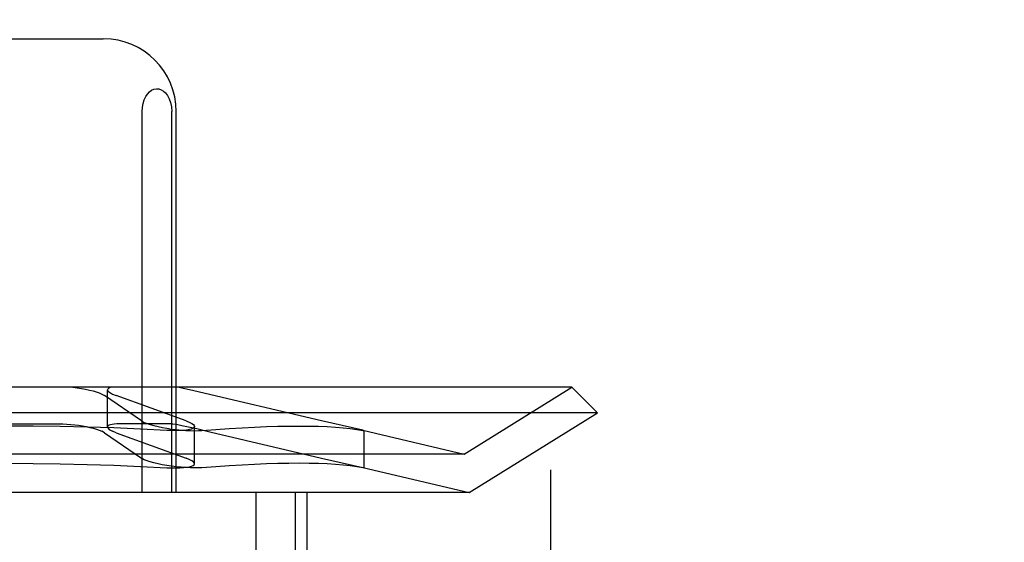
# Model space of a CAD drawing. Header units: inches. Extents: x 0 to 268, y 0 to 174.
# Tile 50 of 79: x 87.187 to 87.458, y 88.606 to 88.75. Entities that reach past the tile are written whole.
import ezdxf

# ---------------------------------------------------------------- set-up
doc = ezdxf.new("R2010")
doc.units = ezdxf.units.IN
doc.header["$LTSCALE"] = 14.749625
doc.header["$MEASUREMENT"] = 0
doc.linetypes.add('HIDDEN', pattern=[0.2, 0.1, -0.1])
doc.layers.add('DEFAULT_2', color=8, linetype='HIDDEN')

msp = doc.modelspace()

# ---------------------------------------------------------------- linework, layer by layer
at = {"layer": 'DEFAULT_2', "color": 8, "linetype": 'HIDDEN'}
for p, q in [((87.45826, 90.77646), (87.45826, 85.77646)), ((87.33326, 87.15146), (87.33326, 89.40146)), ((87.15632, 88.74521), (87.20987, 88.74521)), ((87.22063, 88.62021), (87.22063, 88.72521)), ((87.22875, 88.62021), (87.22875, 88.72521)), ((87.22997, 88.62021), (87.22997, 88.72521)), ((87.33903, 88.64921), (87.02717, 88.64921)), ((87.20945, 88.64735), (87.21019, 88.64694)), ((87.21106, 88.63823), (87.21106, 88.6485)), ((87.2124, 88.64735), (87.2134, 88.64694)), ((87.23481, 88.64827), (87.23282, 88.64872)), ((87.27008, 88.63994), (87.23481, 88.64827)), ((87.30935, 88.6308), (87.33903, 88.64921)), ((87.33903, 88.64921), (87.3461, 88.64214)), ((87.22046, 88.63994), (87.21019, 88.64694)), ((87.23271, 88.63994), (87.2134, 88.64694)), ((87.3461, 88.64214), (87.0201, 88.64214)), ((87.31073, 88.62021), (87.3461, 88.64214)), ((87.16851, 88.63914), (87.19768, 88.63914)), ((87.22897, 88.63914), (87.21439, 88.63914)), ((87.22046, 88.63994), (87.2212, 88.63954)), ((87.22897, 88.63914), (87.23009, 88.639)), ((87.23271, 88.63994), (87.23371, 88.63954)), ((87.28142, 88.63735), (87.27008, 88.63994)), ((87.21019, 88.63667), (87.20945, 88.63708)), ((87.21019, 88.63667), (87.22046, 88.62967)), ((87.2134, 88.63667), (87.2124, 88.63708)), ((87.2134, 88.63667), (87.23271, 88.62967)), ((87.23342, 88.63831), (87.23563, 88.63781)), ((87.23505, 88.62812), (87.23505, 88.63839)), ((87.23563, 88.63781), (87.23927, 88.63696)), ((87.23927, 88.63696), (87.27008, 88.62967)), ((87.28139, 88.63736), (87.30935, 88.6308)), ((87.28141, 88.63732), (87.28181, 88.63725)), ((87.28181, 88.63725), (87.28142, 88.63735)), ((87.28181, 88.62698), (87.28181, 88.63726)), ((87.30935, 88.6308), (87.05685, 88.6308)), ((87.2212, 88.62926), (87.22046, 88.62967)), ((87.23371, 88.62926), (87.23271, 88.62967)), ((87.27008, 88.62967), (87.28142, 88.62708)), ((87.28139, 88.62709), (87.31073, 88.62021)), ((87.28181, 88.62698), (87.28141, 88.62704)), ((87.28142, 88.62708), (87.28181, 88.62698)), ((87.31073, 88.62021), (87.05546, 88.62021)), ((87.25203, 88.46396), (87.25203, 88.62021)), ((87.26286, 88.46396), (87.26286, 88.62021)), ((87.2661, 88.46396), (87.2661, 88.62021))]:
    msp.add_line(p, q, dxfattribs=at)
for points in [[(87.22063, 88.72521), (87.2207, 88.72635), (87.22089, 88.72741), (87.22119, 88.7284), (87.2216, 88.72928), (87.22208, 88.73001), (87.22263, 88.7306), (87.22322, 88.73104), (87.22385, 88.73132), (87.22451, 88.73145), (87.22517, 88.73141), (87.22583, 88.7312), (87.22647, 88.73083), (87.22707, 88.73029), (87.22761, 88.72957), (87.22807, 88.72868), (87.22844, 88.72764), (87.22866, 88.72649), (87.22875, 88.72521)], [(87.20151, 88.64921), (87.2027, 88.64906), (87.20387, 88.64888), (87.20499, 88.64868), (87.20606, 88.64845), (87.20706, 88.64819), (87.20797, 88.64792), (87.20877, 88.64764), (87.20945, 88.64735)], [(87.21206, 88.64921), (87.2116, 88.64906), (87.21128, 88.64888), (87.2111, 88.64868), (87.21106, 88.64851)], [(87.21106, 88.64851), (87.21107, 88.64845), (87.21118, 88.64819), (87.21144, 88.64792), (87.21185, 88.64764), (87.2124, 88.64735)], [(87.23282, 88.64872), (87.23194, 88.64891), (87.23116, 88.64907), (87.23047, 88.64921)], [(87.19768, 88.63914), (87.19873, 88.63913), (87.19981, 88.63908), (87.2009, 88.63899), (87.202, 88.63888), (87.20309, 88.63873), (87.20416, 88.63856), (87.2052, 88.63836), (87.20619, 88.63814), (87.20713, 88.6379), (87.20799, 88.63764), (87.20877, 88.63737), (87.20945, 88.63708)], [(87.21439, 88.63914), (87.21361, 88.63913), (87.21293, 88.63908), (87.21234, 88.63899), (87.21186, 88.63888), (87.21148, 88.63873), (87.21122, 88.63856), (87.21108, 88.63836), (87.21106, 88.63824)], [(87.2212, 88.63954), (87.22195, 88.63922), (87.22284, 88.63892), (87.22385, 88.63863), (87.22497, 88.63837), (87.22617, 88.63812), (87.22743, 88.6379), (87.22873, 88.63771), (87.23005, 88.63755), (87.23137, 88.63742), (87.23266, 88.63733), (87.23389, 88.63727), (87.23505, 88.63725), (87.23612, 88.63727), (87.23708, 88.63732)], [(87.23009, 88.639), (87.23076, 88.63888), (87.23154, 88.63872), (87.23243, 88.63853), (87.23342, 88.63831)], [(87.23371, 88.63954), (87.23431, 88.63922), (87.23473, 88.63892), (87.23498, 88.63863), (87.23505, 88.63839)], [(87.22743, 88.63732), (87.22014, 88.63768), (87.2128, 88.63799), (87.20541, 88.63822), (87.19799, 88.63839), (87.19055, 88.6385), (87.1831, 88.63853)], [(87.21106, 88.63824), (87.21107, 88.63814), (87.21119, 88.6379), (87.21145, 88.63764), (87.21185, 88.63737), (87.2124, 88.63708)], [(87.23505, 88.63839), (87.23495, 88.63812), (87.23467, 88.6379), (87.23422, 88.63771), (87.23361, 88.63755), (87.23286, 88.63742), (87.23196, 88.63733), (87.23096, 88.63727), (87.22985, 88.63725), (87.22867, 88.63727), (87.22743, 88.63732)], [(87.23708, 88.63732), (87.24091, 88.6376), (87.2446, 88.63784), (87.24815, 88.63805), (87.25158, 88.63822), (87.25486, 88.63836), (87.25801, 88.63846), (87.26101, 88.63852), (87.26388, 88.63853), (87.2666, 88.63852), (87.26917, 88.63846), (87.27159, 88.63836), (87.27386, 88.63822), (87.27598, 88.63805), (87.27795, 88.63784), (87.27976, 88.6376), (87.28141, 88.63732)], [(87.1831, 88.62826), (87.19055, 88.62823), (87.19799, 88.62812), (87.20541, 88.62795), (87.2128, 88.62771), (87.22014, 88.62741), (87.22743, 88.62704)], [(87.23708, 88.62704), (87.23612, 88.62699), (87.23505, 88.62698), (87.23389, 88.627), (87.23266, 88.62706), (87.23137, 88.62715), (87.23005, 88.62728), (87.22873, 88.62744), (87.22743, 88.62763), (87.22616, 88.62785), (87.22497, 88.6281), (87.22385, 88.62836), (87.22284, 88.62865), (87.22195, 88.62895), (87.2212, 88.62926)], [(87.23505, 88.62812), (87.23498, 88.62836), (87.23473, 88.62865), (87.2343, 88.62895), (87.23371, 88.62926)], [(87.28141, 88.62704), (87.27976, 88.62732), (87.27795, 88.62757), (87.27598, 88.62778), (87.27386, 88.62795), (87.27159, 88.62809), (87.26917, 88.62819), (87.2666, 88.62824), (87.26388, 88.62826), (87.26101, 88.62824), (87.25801, 88.62819), (87.25486, 88.62809), (87.25158, 88.62795), (87.24815, 88.62778), (87.2446, 88.62757), (87.24091, 88.62732), (87.23708, 88.62704)], [(87.22743, 88.62704), (87.22867, 88.62699), (87.22986, 88.62698), (87.23096, 88.627), (87.23197, 88.62706), (87.23286, 88.62715), (87.23361, 88.62728), (87.23422, 88.62744), (87.23467, 88.62763), (87.23495, 88.62785), (87.23505, 88.62812)]]:
    msp.add_lwpolyline(points, dxfattribs=at)
msp.add_arc((87.20997, 88.72521), 0.02, 0, 90, dxfattribs=at)

doc.saveas('drawing.dxf')
